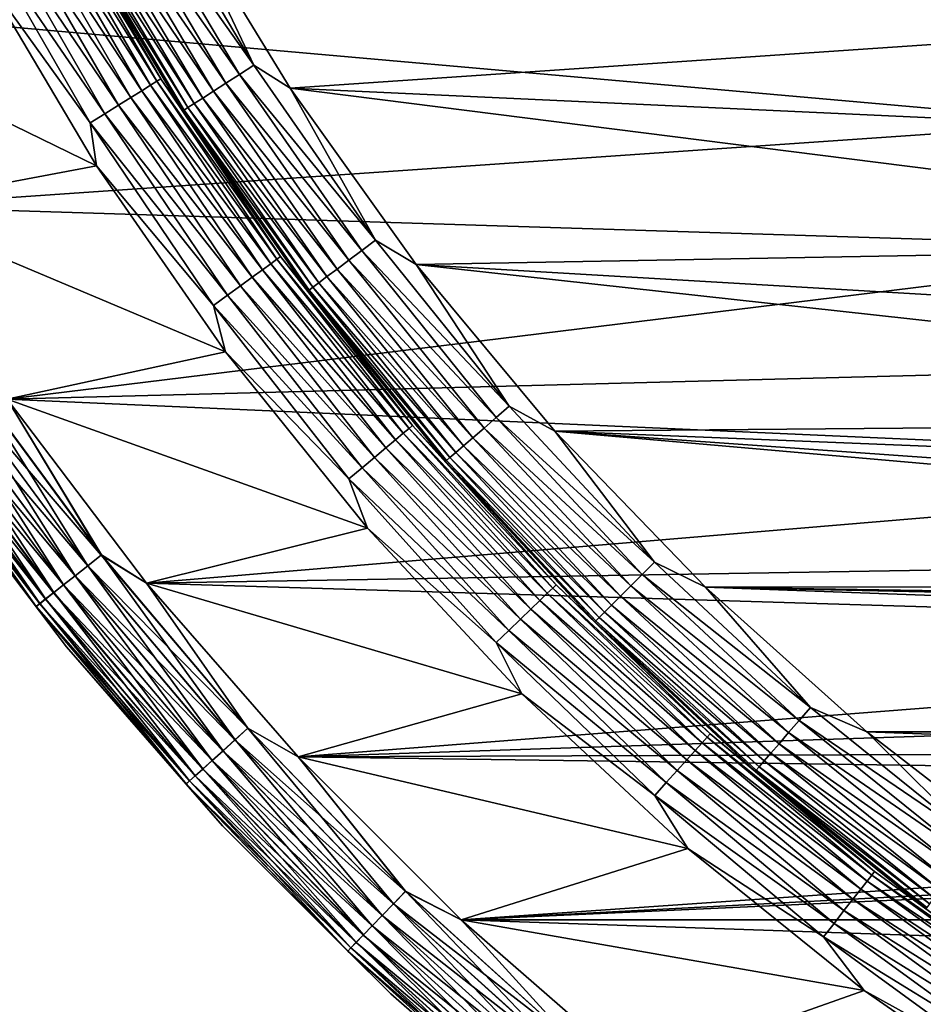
# Model space of a CAD drawing. Header units: metres. Extents: x -17 to 65, y -30 to 30.
# Tile 3 of 256: x -13.4 to -9, y -12.5 to -7.7. Entities that reach past the tile are written whole.
import ezdxf

# ---------------------------------------------------------------- set-up
doc = ezdxf.new("R2010")
doc.units = ezdxf.units.M
doc.layers.add('solid_508461', color=7, linetype='CONTINUOUS')

msp = doc.modelspace()

# ---------------------------------------------------------------- linework, layer by layer
at = {"layer": 'solid_508461'}
for points in [[(-12.802549, -6.990721, -48.492405), (-12.271217, -7.886232, -48.492405), (-12.87651, -7.031106, -48.469818)], [(-12.802549, -6.990721, -48.492405), (-12.646234, -7.093852, -48.5), (-12.271217, -7.886232, -48.492405)], [(-13.27068, -7.056146, -46.629482), (-12.746141, -7.964673, -46.629482), (-13.303167, -7.07342, -46.550377)], [(-13.250828, -7.04559, -46.713779), (-12.727074, -7.952758, -46.713779), (-13.27068, -7.056146, -46.629482)], [(-12.727074, -7.952758, -46.713779), (-12.746141, -7.964673, -46.629482), (-13.27068, -7.056146, -46.629482)], [(-13.250828, -7.04559, -46.713779), (-13.165195, -7.188717, -46.799999), (-12.727074, -7.952758, -46.713779)], [(-12.945898, -7.068995, -48.432926), (-12.408617, -7.974534, -48.432926), (-13.008602, -7.103234, -48.382854)], [(-12.87651, -7.031106, -48.469818), (-12.342108, -7.931791, -48.469818), (-12.945898, -7.068995, -48.432926)], [(-12.342108, -7.931791, -48.469818), (-12.408617, -7.974534, -48.432926), (-12.945898, -7.068995, -48.432926)], [(-12.271217, -7.886232, -48.492405), (-12.342108, -7.931791, -48.469818), (-12.87651, -7.031106, -48.469818)], [(-7.975608, -7.057772, -48.5), (-7.381386, -7.677082, -48.5), (-12.646234, -7.093852, -48.5)], [(-13.347301, -7.096886, -46.478874), (-12.819734, -8.010659, -46.478874), (-13.401737, -7.12583, -46.417145)], [(-13.303167, -7.07342, -46.550377), (-12.777345, -7.984171, -46.550377), (-13.347301, -7.096886, -46.478874)], [(-12.777345, -7.984171, -46.550377), (-12.819734, -8.010659, -46.478874), (-13.347301, -7.096886, -46.478874)], [(-12.746141, -7.964673, -46.629482), (-12.777345, -7.984171, -46.550377), (-13.303167, -7.07342, -46.550377)], [(-13.008602, -7.103234, -48.382854), (-12.468719, -8.013159, -48.382854), (-13.062713, -7.132781, -48.321125)], [(-12.408617, -7.974534, -48.432926), (-12.468719, -8.013159, -48.382854), (-13.008602, -7.103234, -48.382854)], [(-7.381386, -7.677082, -48.5), (-12.094532, -7.998263, -48.5), (-12.646234, -7.093852, -48.5)], [(-12.271217, -7.886232, -48.492405), (-12.646234, -7.093852, -48.5), (-12.094532, -7.998263, -48.5)], [(-13.464817, -7.15937, -46.367073), (-12.932606, -8.081189, -46.367073), (-13.534622, -7.196486, -46.330185)], [(-13.401737, -7.12583, -46.417145), (-12.872018, -8.043329, -46.417145), (-13.464817, -7.15937, -46.367073)], [(-12.872018, -8.043329, -46.417145), (-12.932606, -8.081189, -46.367073), (-13.464817, -7.15937, -46.367073)], [(-12.819734, -8.010659, -46.478874), (-12.872018, -8.043329, -46.417145), (-13.401737, -7.12583, -46.417145)], [(-13.106583, -7.156736, -48.249622), (-12.562634, -8.073514, -48.249622), (-13.138877, -7.174369, -48.170517)], [(-13.062713, -7.132781, -48.321125), (-12.520584, -8.046491, -48.321125), (-13.106583, -7.156736, -48.249622)], [(-12.520584, -8.046491, -48.321125), (-12.562634, -8.073514, -48.249622), (-13.106583, -7.156736, -48.249622)], [(-12.468719, -8.013159, -48.382854), (-12.520584, -8.046491, -48.321125), (-13.062713, -7.132781, -48.321125)], [(-13.534622, -7.196486, -46.330185), (-12.999651, -8.123084, -46.330185), (-13.609027, -7.236048, -46.307594)], [(-12.932606, -8.081189, -46.367073), (-12.999651, -8.123084, -46.330185), (-13.534622, -7.196486, -46.330185)], [(-13.15861, -7.185145, -48.086224), (-12.612502, -8.105562, -48.086224), (-13.165195, -7.188718, -48)], [(-13.165195, -7.188717, -46.799999), (-13.165195, -7.188718, -48), (-12.618813, -8.109597, -48)], [(-12.618813, -8.109597, -46.799999), (-13.165195, -7.188717, -46.799999), (-12.618813, -8.109597, -48)], [(-12.727074, -7.952758, -46.713779), (-13.165195, -7.188717, -46.799999), (-12.618813, -8.109597, -46.799999)], [(-12.612502, -8.105562, -48.086224), (-12.618813, -8.109597, -48), (-13.165195, -7.188718, -48)], [(-13.138877, -7.174369, -48.170517), (-12.593587, -8.093407, -48.170517), (-13.15861, -7.185145, -48.086224)], [(-12.593587, -8.093407, -48.170517), (-12.612502, -8.105562, -48.086224), (-13.15861, -7.185145, -48.086224)], [(-12.562634, -8.073514, -48.249622), (-12.593587, -8.093407, -48.170517), (-13.138877, -7.174369, -48.170517)], [(-13.609027, -7.236048, -46.307594), (-13.071115, -8.167739, -46.307594), (-13.605642, -7.425393, -46.299999)], [(-12.999651, -8.123084, -46.330185), (-13.071115, -8.167739, -46.307594), (-13.609027, -7.236048, -46.307594)], [(-13.605642, -7.425393, -46.299999), (-13.041113, -8.377307, -46.299999), (-14.648631, -7.59392, -46.299999)], [(-13.071115, -8.167739, -46.307594), (-13.041113, -8.377307, -46.299999), (-13.605642, -7.425393, -46.299999)], [(-8.167077, -8.167077, 41.5), (-8.782733, -7.501073, 41.5), (-14.64862, -7.59394, 41.5)], [(-13.041113, -8.377307, -46.299999), (-14.096082, -8.576154, -46.299999), (-14.648631, -7.59392, -46.299999)], [(-8.167077, -8.167077, 41.5), (-14.64862, -7.59394, 41.5), (-14.096069, -8.576174, 41.5)], [(-7.381386, -7.677082, -48.5), (-6.739305, -8.24647, -48.5), (-12.094532, -7.998263, -48.5)], [(-12.271217, -7.886232, -48.492405), (-11.677354, -8.741558, -48.492405), (-12.342108, -7.931791, -48.469818)], [(-12.271217, -7.886232, -48.492405), (-12.094532, -7.998263, -48.5), (-11.677354, -8.741558, -48.492405)], [(-12.342108, -7.931791, -48.469818), (-11.744814, -8.792058, -48.469818), (-12.408617, -7.974534, -48.432926)], [(-11.677354, -8.741558, -48.492405), (-11.744814, -8.792058, -48.469818), (-12.342108, -7.931791, -48.469818)], [(-12.777345, -7.984171, -46.550377), (-12.189273, -8.856025, -46.550377), (-12.819734, -8.010659, -46.478874)], [(-12.746141, -7.964673, -46.629482), (-12.159505, -8.834397, -46.629482), (-12.777345, -7.984171, -46.550377)], [(-12.159505, -8.834397, -46.629482), (-12.189273, -8.856025, -46.550377), (-12.777345, -7.984171, -46.550377)], [(-12.727074, -7.952758, -46.713779), (-12.141315, -8.821181, -46.713779), (-12.746141, -7.964673, -46.629482)], [(-12.141315, -8.821181, -46.713779), (-12.159505, -8.834397, -46.629482), (-12.746141, -7.964673, -46.629482)], [(-12.727074, -7.952758, -46.713779), (-12.618813, -8.109597, -46.799999), (-12.141315, -8.821181, -46.713779)], [(-12.408617, -7.974534, -48.432926), (-11.808105, -8.839437, -48.432926), (-12.468719, -8.013159, -48.382854)], [(-11.744814, -8.792058, -48.469818), (-11.808105, -8.839437, -48.432926), (-12.408617, -7.974534, -48.432926)], [(-12.819734, -8.010659, -46.478874), (-12.229711, -8.885405, -46.478874), (-12.872018, -8.043329, -46.417145)], [(-12.189273, -8.856025, -46.550377), (-12.229711, -8.885405, -46.478874), (-12.819734, -8.010659, -46.478874)], [(-12.468719, -8.013159, -48.382854), (-11.865297, -8.882251, -48.382854), (-12.520584, -8.046491, -48.321125)], [(-11.808105, -8.839437, -48.432926), (-11.865297, -8.882251, -48.382854), (-12.468719, -8.013159, -48.382854)], [(-6.053457, -8.762312, -48.5), (-11.478301, -8.859943, -48.5), (-12.094532, -7.998263, -48.5)], [(-11.677354, -8.741558, -48.492405), (-12.094532, -7.998263, -48.5), (-11.478301, -8.859943, -48.5)], [(-6.739305, -8.24647, -48.5), (-6.053457, -8.762312, -48.5), (-12.094532, -7.998263, -48.5)], [(-12.932606, -8.081189, -46.367073), (-12.337387, -8.963636, -46.367073), (-12.999651, -8.123084, -46.330185)], [(-12.872018, -8.043329, -46.417145), (-12.279588, -8.921643, -46.417145), (-12.932606, -8.081189, -46.367073)], [(-12.279588, -8.921643, -46.417145), (-12.337387, -8.963636, -46.367073), (-12.932606, -8.081189, -46.367073)], [(-12.229711, -8.885405, -46.478874), (-12.279588, -8.921643, -46.417145), (-12.872018, -8.043329, -46.417145)], [(-12.562634, -8.073514, -48.249622), (-11.954667, -8.949152, -48.249622), (-12.593587, -8.093407, -48.170517)], [(-12.520584, -8.046491, -48.321125), (-11.914653, -8.919197, -48.321125), (-12.562634, -8.073514, -48.249622)], [(-11.914653, -8.919197, -48.321125), (-11.954667, -8.949152, -48.249622), (-12.562634, -8.073514, -48.249622)], [(-11.865297, -8.882251, -48.382854), (-11.914653, -8.919197, -48.321125), (-12.520584, -8.046491, -48.321125)], [(-12.999651, -8.123084, -46.330185), (-12.401347, -9.010106, -46.330185), (-13.071115, -8.167739, -46.307594)], [(-12.337387, -8.963636, -46.367073), (-12.401347, -9.010106, -46.330185), (-12.999651, -8.123084, -46.330185)], [(-12.612502, -8.105562, -48.086224), (-12.002122, -8.984676, -48.086224), (-12.618813, -8.109597, -48)], [(-12.618813, -8.109597, -46.799999), (-12.618813, -8.109597, -48), (-12.008129, -8.989151, -48)], [(-12.002122, -8.984676, -48.086224), (-12.008129, -8.989151, -48), (-12.618813, -8.109597, -48)], [(-12.008129, -8.989151, -46.799999), (-12.618813, -8.109597, -46.799999), (-12.008129, -8.989151, -48)], [(-12.141315, -8.821181, -46.713779), (-12.618813, -8.109597, -46.799999), (-12.008129, -8.989151, -46.799999)], [(-12.593587, -8.093407, -48.170517), (-11.984122, -8.971202, -48.170517), (-12.612502, -8.105562, -48.086224)], [(-11.984122, -8.971202, -48.170517), (-12.002122, -8.984676, -48.086224), (-12.612502, -8.105562, -48.086224)], [(-11.954667, -8.949152, -48.249622), (-11.984122, -8.971202, -48.170517), (-12.593587, -8.093407, -48.170517)], [(-7.501073, -8.782733, 41.5), (-8.167077, -8.167077, 41.5), (-14.096069, -8.576174, 41.5)], [(-13.071115, -8.167739, -46.307594), (-12.469522, -9.059637, -46.307594), (-13.041113, -8.377307, -46.299999)], [(-12.401347, -9.010106, -46.330185), (-12.469522, -9.059637, -46.307594), (-13.071115, -8.167739, -46.307594)], [(-13.041113, -8.377307, -46.299999), (-12.410108, -9.286507, -46.299999), (-14.096082, -8.576154, -46.299999)], [(-12.469522, -9.059637, -46.307594), (-12.410108, -9.286507, -46.299999), (-13.041113, -8.377307, -46.299999)], [(-12.410108, -9.286507, -46.299999), (-13.477706, -9.518474, -46.299999), (-14.096082, -8.576154, -46.299999)], [(-7.501073, -8.782733, 41.5), (-14.096069, -8.576174, 41.5), (-13.477693, -9.518493, 41.5)], [(-11.677354, -8.741558, -48.492405), (-11.023986, -9.552339, -48.492405), (-11.744814, -8.792058, -48.469818)], [(-11.677354, -8.741558, -48.492405), (-11.478301, -8.859943, -48.5), (-11.023986, -9.552339, -48.492405)], [(-6.789061, -9.344038, 41.5), (-7.501073, -8.782733, 41.5), (-13.477693, -9.518493, 41.5)], [(-11.744814, -8.792058, -48.469818), (-11.087671, -9.607522, -48.469818), (-11.808105, -8.839437, -48.432926)], [(-11.023986, -9.552339, -48.492405), (-11.087671, -9.607522, -48.469818), (-11.744814, -8.792058, -48.469818)], [(-6.053457, -8.762312, -48.5), (-5.328194, -9.221323, -48.5), (-11.478301, -8.859943, -48.5)], [(-12.159505, -8.834397, -46.629482), (-11.513629, -9.661081, -46.629482), (-12.189273, -8.856025, -46.550377)], [(-12.141315, -8.821181, -46.713779), (-11.496405, -9.646629, -46.713779), (-12.159505, -8.834397, -46.629482)], [(-11.496405, -9.646629, -46.713779), (-11.513629, -9.661081, -46.629482), (-12.159505, -8.834397, -46.629482)], [(-12.141315, -8.821181, -46.713779), (-12.008129, -8.989151, -46.799999), (-11.496405, -9.646629, -46.713779)], [(-11.808105, -8.839437, -48.432926), (-11.147421, -9.659295, -48.432926), (-11.865297, -8.882251, -48.382854)], [(-11.087671, -9.607522, -48.469818), (-11.147421, -9.659295, -48.432926), (-11.808105, -8.839437, -48.432926)], [(-12.229711, -8.885405, -46.478874), (-11.580105, -9.716862, -46.478874), (-12.279588, -8.921643, -46.417145)], [(-12.189273, -8.856025, -46.550377), (-11.541815, -9.684732, -46.550377), (-12.229711, -8.885405, -46.478874)], [(-11.541815, -9.684732, -46.550377), (-11.580105, -9.716862, -46.478874), (-12.229711, -8.885405, -46.478874)], [(-11.513629, -9.661081, -46.629482), (-11.541815, -9.684732, -46.550377), (-12.189273, -8.856025, -46.550377)], [(-11.865297, -8.882251, -48.382854), (-11.201413, -9.70608, -48.382854), (-11.914653, -8.919197, -48.321125)], [(-11.147421, -9.659295, -48.432926), (-11.201413, -9.70608, -48.382854), (-11.865297, -8.882251, -48.382854)], [(-4.568422, -9.620396, -48.5), (-10.800843, -9.674282, -48.5), (-11.478301, -8.859943, -48.5)], [(-11.023986, -9.552339, -48.492405), (-11.478301, -8.859943, -48.5), (-10.800843, -9.674282, -48.5)], [(-5.328194, -9.221323, -48.5), (-4.568422, -9.620396, -48.5), (-11.478301, -8.859943, -48.5)], [(-12.279588, -8.921643, -46.417145), (-11.627334, -9.756491, -46.417145), (-12.337387, -8.963636, -46.367073)], [(-11.580105, -9.716862, -46.478874), (-11.627334, -9.756491, -46.417145), (-12.279588, -8.921643, -46.417145)], [(-11.914653, -8.919197, -48.321125), (-11.248007, -9.746453, -48.321125), (-11.954667, -8.949152, -48.249622)], [(-11.201413, -9.70608, -48.382854), (-11.248007, -9.746453, -48.321125), (-11.914653, -8.919197, -48.321125)], [(-12.337387, -8.963636, -46.367073), (-11.682062, -9.802414, -46.367073), (-12.401347, -9.010106, -46.330185)], [(-11.627334, -9.756491, -46.417145), (-11.682062, -9.802414, -46.367073), (-12.337387, -8.963636, -46.367073)], [(-12.002122, -8.984676, -48.086224), (-11.330583, -9.818006, -48.086224), (-12.008129, -8.989151, -48)], [(-12.008129, -8.989151, -46.799999), (-12.008129, -8.989151, -48), (-11.336254, -9.822899, -48)], [(-11.330583, -9.818006, -48.086224), (-11.336254, -9.822899, -48), (-12.008129, -8.989151, -48)], [(-11.336254, -9.822899, -46.799999), (-12.008129, -8.989151, -46.799999), (-11.336254, -9.822899, -48)], [(-11.496405, -9.646629, -46.713779), (-12.008129, -8.989151, -46.799999), (-11.336254, -9.822899, -46.799999)], [(-11.984122, -8.971202, -48.170517), (-11.31359, -9.803282, -48.170517), (-12.002122, -8.984676, -48.086224)], [(-11.31359, -9.803282, -48.170517), (-11.330583, -9.818006, -48.086224), (-12.002122, -8.984676, -48.086224)], [(-11.954667, -8.949152, -48.249622), (-11.285783, -9.779186, -48.249622), (-11.984122, -8.971202, -48.170517)], [(-11.285783, -9.779186, -48.249622), (-11.31359, -9.803282, -48.170517), (-11.984122, -8.971202, -48.170517)], [(-11.248007, -9.746453, -48.321125), (-11.285783, -9.779186, -48.249622), (-11.954667, -8.949152, -48.249622)], [(-12.401347, -9.010106, -46.330185), (-11.742624, -9.853232, -46.330185), (-12.469522, -9.059637, -46.307594)], [(-11.682062, -9.802414, -46.367073), (-11.742624, -9.853232, -46.330185), (-12.401347, -9.010106, -46.330185)], [(-12.469522, -9.059637, -46.307594), (-11.807178, -9.907398, -46.307594), (-12.410108, -9.286507, -46.299999)], [(-11.742624, -9.853232, -46.330185), (-11.807178, -9.907398, -46.307594), (-12.469522, -9.059637, -46.307594)], [(-12.410108, -9.286507, -46.299999), (-11.7159, -10.148283, -46.299999), (-13.477706, -9.518474, -46.299999)], [(-11.807178, -9.907398, -46.307594), (-11.7159, -10.148283, -46.299999), (-12.410108, -9.286507, -46.299999)], [(-6.03475, -9.84806, 41.5), (-6.789061, -9.344038, 41.5), (-13.477693, -9.518493, 41.5)], [(-13.674867, -9.387265, -46.292404), (-13.017329, -10.279682, -46.292404), (-13.744341, -9.434957, -46.269817)], [(-13.743868, -9.434631, 41.470024), (-13.083013, -10.331552, 41.470024), (-13.674371, -9.386925, 41.492508)], [(-13.674867, -9.387265, -46.292404), (-13.477706, -9.518474, -46.299999), (-13.017329, -10.279682, -46.292404)], [(-13.674371, -9.386925, 41.492508), (-13.016857, -10.279309, 41.492508), (-13.477693, -9.518493, 41.5)], [(-13.083013, -10.331552, 41.470024), (-13.016857, -10.279309, 41.492508), (-13.674371, -9.386925, 41.492508)], [(-13.744341, -9.434957, -46.269817), (-13.083463, -10.331907, -46.269817), (-13.809521, -9.479699, -46.232925)], [(-13.809085, -9.4794, 41.433231), (-13.145093, -10.380576, 41.433231), (-13.743868, -9.434631, 41.470024)], [(-13.017329, -10.279682, -46.292404), (-13.083463, -10.331907, -46.269817), (-13.744341, -9.434957, -46.269817)], [(-13.145093, -10.380576, 41.433231), (-13.083013, -10.331552, 41.470024), (-13.743868, -9.434631, 41.470024)], [(-13.868422, -9.520132, -46.182854), (-13.201577, -10.425181, -46.182854), (-13.91925, -9.555024, -46.121128)], [(-13.918926, -9.554802, 41.321594), (-13.249654, -10.463147, 41.321594), (-13.868035, -9.519868, 41.383247)], [(-13.809521, -9.479699, -46.232925), (-13.145509, -10.380904, -46.232925), (-13.868422, -9.520132, -46.182854)], [(-13.145509, -10.380904, -46.232925), (-13.201577, -10.425181, -46.182854), (-13.868422, -9.520132, -46.182854)], [(-13.868035, -9.519868, 41.383247), (-13.20121, -10.424891, 41.383247), (-13.809085, -9.4794, 41.433231)], [(-13.249654, -10.463147, 41.321594), (-13.20121, -10.424891, 41.383247), (-13.868035, -9.519868, 41.383247)], [(-13.083463, -10.331907, -46.269817), (-13.145509, -10.380904, -46.232925), (-13.809521, -9.479699, -46.232925)], [(-13.20121, -10.424891, 41.383247), (-13.145093, -10.380576, 41.433231), (-13.809085, -9.4794, 41.433231)], [(-11.7159, -10.148283, -46.299999), (-12.796452, -10.416371, -46.299999), (-13.477706, -9.518474, -46.299999)], [(-13.017329, -10.279682, -46.292404), (-13.477706, -9.518474, -46.299999), (-12.796452, -10.416371, -46.299999)], [(-6.03475, -9.84806, 41.5), (-13.477693, -9.518493, 41.5), (-12.796436, -10.41639, 41.5)], [(-13.016857, -10.279309, 41.492508), (-12.796436, -10.41639, 41.5), (-13.477693, -9.518493, 41.5)], [(-13.91925, -9.555024, -46.121128), (-13.249962, -10.46339, -46.121128), (-13.960459, -9.583313, -46.049622)], [(-13.960207, -9.58314, 41.250153), (-13.288949, -10.494179, 41.250153), (-13.918926, -9.554802, 41.321594)], [(-13.201577, -10.425181, -46.182854), (-13.249962, -10.46339, -46.121128), (-13.91925, -9.555024, -46.121128)], [(-13.288949, -10.494179, 41.250153), (-13.249654, -10.463147, 41.321594), (-13.918926, -9.554802, 41.321594)], [(-11.023986, -9.552339, -48.492405), (-10.314443, -10.314443, -48.492405), (-11.087671, -9.607522, -48.469818)], [(-11.023986, -9.552339, -48.492405), (-10.800843, -9.674282, -48.5), (-10.314443, -10.314443, -48.492405)], [(-13.990794, -9.604136, -45.970516), (-13.318066, -10.517171, -45.970516), (-14.009331, -9.616861, -45.886223)], [(-14.009331, -9.616861, -45.886223), (-13.335711, -10.531106, -45.886223), (-13.888493, -9.803559, -45.799999)], [(-13.318066, -10.517171, -45.970516), (-13.335711, -10.531106, -45.886223), (-14.009331, -9.616861, -45.886223)], [(-14.009244, -9.616801, 41.086823), (-13.335629, -10.53104, 41.086823), (-13.990622, -9.604018, 41.171093)], [(-14.009244, -9.616801, 41.086823), (-13.888493, -9.803559, 41), (-13.335629, -10.53104, 41.086823)], [(-13.960459, -9.583313, -46.049622), (-13.289189, -10.494368, -46.049622), (-13.990794, -9.604136, -45.970516)], [(-13.289189, -10.494368, -46.049622), (-13.318066, -10.517171, -45.970516), (-13.990794, -9.604136, -45.970516)], [(-13.990622, -9.604018, 41.171093), (-13.317902, -10.517042, 41.171093), (-13.960207, -9.58314, 41.250153)], [(-13.335629, -10.53104, 41.086823), (-13.317902, -10.517042, 41.171093), (-13.990622, -9.604018, 41.171093)], [(-13.249962, -10.46339, -46.121128), (-13.289189, -10.494368, -46.049622), (-13.960459, -9.583313, -46.049622)], [(-13.317902, -10.517042, 41.171093), (-13.288949, -10.494179, 41.250153), (-13.960207, -9.58314, 41.250153)], [(-11.087671, -9.607522, -48.469818), (-10.374029, -10.374029, -48.469818), (-11.147421, -9.659295, -48.432926)], [(-10.314443, -10.314443, -48.492405), (-10.374029, -10.374029, -48.469818), (-11.087671, -9.607522, -48.469818)], [(-4.568422, -9.620396, -48.5), (-3.778969, -9.956999, -48.5), (-10.800843, -9.674282, -48.5)], [(-11.513629, -9.661081, -46.629482), (-10.811659, -10.440698, -46.629482), (-11.541815, -9.684732, -46.550377)], [(-11.496405, -9.646629, -46.713779), (-10.795485, -10.425078, -46.713779), (-11.513629, -9.661081, -46.629482)], [(-10.795485, -10.425078, -46.713779), (-10.811659, -10.440698, -46.629482), (-11.513629, -9.661081, -46.629482)], [(-11.496405, -9.646629, -46.713779), (-11.336254, -9.822899, -46.799999), (-10.795485, -10.425078, -46.713779)], [(-11.147421, -9.659295, -48.432926), (-10.429932, -10.429932, -48.432926), (-11.201413, -9.70608, -48.382854)], [(-10.374029, -10.374029, -48.469818), (-10.429932, -10.429932, -48.432926), (-11.147421, -9.659295, -48.432926)], [(-11.580105, -9.716862, -46.478874), (-10.874083, -10.500979, -46.478874), (-11.627334, -9.756491, -46.417145)], [(-11.541815, -9.684732, -46.550377), (-10.838127, -10.466257, -46.550377), (-11.580105, -9.716862, -46.478874)], [(-10.838127, -10.466257, -46.550377), (-10.874083, -10.500979, -46.478874), (-11.580105, -9.716862, -46.478874)], [(-10.811659, -10.440698, -46.629482), (-10.838127, -10.466257, -46.550377), (-11.541815, -9.684732, -46.550377)], [(-11.201413, -9.70608, -48.382854), (-10.48045, -10.48045, -48.382854), (-11.248007, -9.746453, -48.321125)], [(-10.429932, -10.429932, -48.432926), (-10.48045, -10.48045, -48.382854), (-11.201413, -9.70608, -48.382854)], [(-2.13171, -10.434477, -48.5), (-10.06566, -10.437068, -48.5), (-10.800843, -9.674282, -48.5)], [(-10.314443, -10.314443, -48.492405), (-10.800843, -9.674282, -48.5), (-10.06566, -10.437068, -48.5)], [(-2.964913, -10.228966, -48.5), (-2.13171, -10.434477, -48.5), (-10.800843, -9.674282, -48.5)], [(-3.778969, -9.956999, -48.5), (-2.964913, -10.228966, -48.5), (-10.800843, -9.674282, -48.5)], [(-11.627334, -9.756491, -46.417145), (-10.918431, -10.543807, -46.417145), (-11.682062, -9.802414, -46.367073)], [(-10.874083, -10.500979, -46.478874), (-10.918431, -10.543807, -46.417145), (-11.627334, -9.756491, -46.417145)], [(-11.248007, -9.746453, -48.321125), (-10.524045, -10.524045, -48.321125), (-11.285783, -9.779186, -48.249622)], [(-10.48045, -10.48045, -48.382854), (-10.524045, -10.524045, -48.321125), (-11.248007, -9.746453, -48.321125)], [(-13.888493, -9.803559, 41), (-13.888493, -9.803559, -45.799999), (-13.187099, -10.728486, -45.799999)], [(-13.335711, -10.531106, -45.886223), (-13.187099, -10.728486, -45.799999), (-13.888493, -9.803559, -45.799999)], [(-13.187099, -10.728486, 41), (-13.888493, -9.803559, 41), (-13.187099, -10.728486, -45.799999)], [(-13.335629, -10.53104, 41.086823), (-13.888493, -9.803559, 41), (-13.187099, -10.728486, 41)], [(-11.682062, -9.802414, -46.367073), (-10.969823, -10.593435, -46.367073), (-11.742624, -9.853232, -46.330185)], [(-10.918431, -10.543807, -46.417145), (-10.969823, -10.593435, -46.367073), (-11.682062, -9.802414, -46.367073)], [(-11.31359, -9.803282, -48.170517), (-10.585406, -10.585406, -48.170517), (-11.330583, -9.818006, -48.086224)], [(-11.285783, -9.779186, -48.249622), (-10.559389, -10.559389, -48.249622), (-11.31359, -9.803282, -48.170517)], [(-10.559389, -10.559389, -48.249622), (-10.585406, -10.585406, -48.170517), (-11.31359, -9.803282, -48.170517)], [(-10.524045, -10.524045, -48.321125), (-10.559389, -10.559389, -48.249622), (-11.285783, -9.779186, -48.249622)], [(-5.24374, -10.291051, 41.5), (-6.03475, -9.84806, 41.5), (-12.796436, -10.41639, 41.5)], [(-11.742624, -9.853232, -46.330185), (-11.026693, -10.648355, -46.330185), (-11.807178, -9.907398, -46.307594)], [(-10.969823, -10.593435, -46.367073), (-11.026693, -10.648355, -46.330185), (-11.742624, -9.853232, -46.330185)], [(-11.330583, -9.818006, -48.086224), (-10.601305, -10.601305, -48.086224), (-11.336254, -9.822899, -48)], [(-11.336254, -9.822899, -46.799999), (-11.336254, -9.822899, -48), (-10.606612, -10.606591, -48)], [(-10.601305, -10.601305, -48.086224), (-10.606612, -10.606591, -48), (-11.336254, -9.822899, -48)], [(-10.606612, -10.606591, -46.799999), (-11.336254, -9.822899, -46.799999), (-10.606612, -10.606591, -48)], [(-10.795485, -10.425078, -46.713779), (-11.336254, -9.822899, -46.799999), (-10.606612, -10.606591, -46.799999)], [(-10.585406, -10.585406, -48.170517), (-10.601305, -10.601305, -48.086224), (-11.330583, -9.818006, -48.086224)], [(-11.807178, -9.907398, -46.307594), (-11.087311, -10.706892, -46.307594), (-11.7159, -10.148283, -46.299999)], [(-11.026693, -10.648355, -46.330185), (-11.087311, -10.706892, -46.307594), (-11.807178, -9.907398, -46.307594)], [(-11.7159, -10.148283, -46.299999), (-10.961894, -10.958411, -46.299999), (-12.796452, -10.416371, -46.299999)], [(-11.087311, -10.706892, -46.307594), (-10.961894, -10.958411, -46.299999), (-11.7159, -10.148283, -46.299999)], [(-13.017329, -10.279682, -46.292404), (-12.301653, -11.126188, -46.292404), (-13.083463, -10.331907, -46.269817)], [(-13.083013, -10.331552, 41.470024), (-12.363725, -11.182329, 41.470024), (-13.016857, -10.279309, 41.492508)], [(-13.017329, -10.279682, -46.292404), (-12.796452, -10.416371, -46.299999), (-12.301653, -11.126188, -46.292404)], [(-13.016857, -10.279309, 41.492508), (-12.301207, -11.125785, 41.492508), (-12.796436, -10.41639, 41.5)], [(-12.363725, -11.182329, 41.470024), (-12.301207, -11.125785, 41.492508), (-13.016857, -10.279309, 41.492508)], [(-4.419858, -10.670866, 41.5), (-5.24374, -10.291051, 41.5), (-12.796436, -10.41639, 41.5)], [(-13.083463, -10.331907, -46.269817), (-12.364151, -11.182714, -46.269817), (-13.145509, -10.380904, -46.232925)], [(-13.145093, -10.380576, 41.433231), (-12.422393, -11.235391, 41.433231), (-13.083013, -10.331552, 41.470024)], [(-12.301653, -11.126188, -46.292404), (-12.364151, -11.182714, -46.269817), (-13.083463, -10.331907, -46.269817)], [(-12.422393, -11.235391, 41.433231), (-12.363725, -11.182329, 41.470024), (-13.083013, -10.331552, 41.470024)], [(-10.314443, -10.314443, -48.492405), (-9.552339, -11.023986, -48.492405), (-10.374029, -10.374029, -48.469818)], [(-10.314443, -10.314443, -48.492405), (-10.06566, -10.437068, -48.5), (-9.552339, -11.023986, -48.492405)], [(-13.145509, -10.380904, -46.232925), (-12.422785, -11.235745, -46.232925), (-13.201577, -10.425181, -46.182854)], [(-13.20121, -10.424891, 41.383247), (-12.475424, -11.283355, 41.383247), (-13.145093, -10.380576, 41.433231)], [(-12.364151, -11.182714, -46.269817), (-12.422785, -11.235745, -46.232925), (-13.145509, -10.380904, -46.232925)], [(-12.475424, -11.283355, 41.383247), (-12.422393, -11.235391, 41.433231), (-13.145093, -10.380576, 41.433231)], [(-10.374029, -10.374029, -48.469818), (-9.607522, -11.087671, -48.469818), (-10.429932, -10.429932, -48.432926)], [(-9.552339, -11.023986, -48.492405), (-9.607522, -11.087671, -48.469818), (-10.374029, -10.374029, -48.469818)], [(-13.201577, -10.425181, -46.182854), (-12.475771, -11.283669, -46.182854), (-13.249962, -10.46339, -46.121128)], [(-13.249654, -10.463147, 41.321594), (-12.521204, -11.32476, 41.321594), (-13.20121, -10.424891, 41.383247)], [(-12.422785, -11.235745, -46.232925), (-12.475771, -11.283669, -46.182854), (-13.201577, -10.425181, -46.182854)], [(-12.521204, -11.32476, 41.321594), (-12.475424, -11.283355, 41.383247), (-13.20121, -10.424891, 41.383247)], [(-10.961894, -10.958411, -46.299999), (-12.055573, -11.265574, -46.299999), (-12.796452, -10.416371, -46.299999)], [(-12.301653, -11.126188, -46.292404), (-12.796452, -10.416371, -46.299999), (-12.055573, -11.265574, -46.299999)], [(-4.419858, -10.670866, 41.5), (-12.796436, -10.41639, 41.5), (-12.055554, -11.265593, 41.5)], [(-12.301207, -11.125785, 41.492508), (-12.055554, -11.265593, 41.5), (-12.796436, -10.41639, 41.5)], [(-10.795485, -10.425078, -46.713779), (-10.041971, -11.152739, -46.713779), (-10.811659, -10.440698, -46.629482)], [(-10.795485, -10.425078, -46.713779), (-10.606612, -10.606591, -46.799999), (-10.041971, -11.152739, -46.713779)], [(-10.429932, -10.429932, -48.432926), (-9.659295, -11.147421, -48.432926), (-10.48045, -10.48045, -48.382854)], [(-9.607522, -11.087671, -48.469818), (-9.659295, -11.147421, -48.432926), (-10.429932, -10.429932, -48.432926)], [(-2.13171, -10.434477, -48.5), (-1.284584, -10.572241, -48.5), (-10.06566, -10.437068, -48.5)], [(9.276792, -11.144107, -48.5), (-9.276782, -11.144115, -48.5), (-10.06566, -10.437068, -48.5)], [(-9.552339, -11.023986, -48.492405), (-10.06566, -10.437068, -48.5), (-9.276782, -11.144115, -48.5)], [(-0.429092, -10.641352, -48.5), (9.276792, -11.144107, -48.5), (-10.06566, -10.437068, -48.5)], [(-1.284584, -10.572241, -48.5), (-0.429092, -10.641352, -48.5), (-10.06566, -10.437068, -48.5)], [(-13.249962, -10.46339, -46.121128), (-12.521495, -11.325024, -46.121128), (-13.289189, -10.494368, -46.049622)], [(-13.288949, -10.494179, 41.250153), (-12.55834, -11.358348, 41.250153), (-13.249654, -10.463147, 41.321594)], [(-12.475771, -11.283669, -46.182854), (-12.521495, -11.325024, -46.121128), (-13.249962, -10.46339, -46.121128)], [(-12.55834, -11.358348, 41.250153), (-12.521204, -11.32476, 41.321594), (-13.249654, -10.463147, 41.321594)], [(-10.838127, -10.466257, -46.550377), (-10.081636, -11.196792, -46.550377), (-10.874083, -10.500979, -46.478874)], [(-10.811659, -10.440698, -46.629482), (-10.057016, -11.169448, -46.629482), (-10.838127, -10.466257, -46.550377)], [(-10.057016, -11.169448, -46.629482), (-10.081636, -11.196792, -46.550377), (-10.838127, -10.466257, -46.550377)], [(-10.041971, -11.152739, -46.713779), (-10.057016, -11.169448, -46.629482), (-10.811659, -10.440698, -46.629482)], [(-10.48045, -10.48045, -48.382854), (-9.70608, -11.201413, -48.382854), (-10.524045, -10.524045, -48.321125)], [(-9.659295, -11.147421, -48.432926), (-9.70608, -11.201413, -48.382854), (-10.48045, -10.48045, -48.382854)], [(-13.318066, -10.517171, -45.970516), (-12.585855, -11.383234, -45.970516), (-13.335711, -10.531106, -45.886223)], [(-13.335711, -10.531106, -45.886223), (-12.60253, -11.398316, -45.886223), (-13.187099, -10.728486, -45.799999)], [(-12.585855, -11.383234, -45.970516), (-12.60253, -11.398316, -45.886223), (-13.335711, -10.531106, -45.886223)], [(-13.335629, -10.53104, 41.086823), (-12.602452, -11.398245, 41.086823), (-13.317902, -10.517042, 41.171093)], [(-13.335629, -10.53104, 41.086823), (-13.187099, -10.728486, 41), (-12.602452, -11.398245, 41.086823)], [(-13.289189, -10.494368, -46.049622), (-12.558566, -11.358553, -46.049622), (-13.318066, -10.517171, -45.970516)], [(-12.558566, -11.358553, -46.049622), (-12.585855, -11.383234, -45.970516), (-13.318066, -10.517171, -45.970516)], [(-13.317902, -10.517042, 41.171093), (-12.5857, -11.383094, 41.171093), (-13.288949, -10.494179, 41.250153)], [(-12.602452, -11.398245, 41.086823), (-12.5857, -11.383094, 41.171093), (-13.317902, -10.517042, 41.171093)], [(-12.521495, -11.325024, -46.121128), (-12.558566, -11.358553, -46.049622), (-13.289189, -10.494368, -46.049622)], [(-12.5857, -11.383094, 41.171093), (-12.55834, -11.358348, 41.250153), (-13.288949, -10.494179, 41.250153)], [(-10.874083, -10.500979, -46.478874), (-10.115083, -11.233937, -46.478874), (-10.918431, -10.543807, -46.417145)], [(-10.081636, -11.196792, -46.550377), (-10.115083, -11.233937, -46.478874), (-10.874083, -10.500979, -46.478874)], [(-10.524045, -10.524045, -48.321125), (-9.746453, -11.248007, -48.321125), (-10.559389, -10.559389, -48.249622)], [(-9.70608, -11.201413, -48.382854), (-9.746453, -11.248007, -48.321125), (-10.524045, -10.524045, -48.321125)], [(-10.918431, -10.543807, -46.417145), (-10.156336, -11.279754, -46.417145), (-10.969823, -10.593435, -46.367073)], [(-10.115083, -11.233937, -46.478874), (-10.156336, -11.279754, -46.417145), (-10.918431, -10.543807, -46.417145)], [(-10.559389, -10.559389, -48.249622), (-9.779186, -11.285783, -48.249622), (-10.585406, -10.585406, -48.170517)], [(-9.746453, -11.248007, -48.321125), (-9.779186, -11.285783, -48.249622), (-10.559389, -10.559389, -48.249622)], [(-10.969823, -10.593435, -46.367073), (-10.204141, -11.332847, -46.367073), (-11.026693, -10.648355, -46.330185)], [(-10.156336, -11.279754, -46.417145), (-10.204141, -11.332847, -46.367073), (-10.969823, -10.593435, -46.367073)], [(-10.601305, -10.601305, -48.086224), (-9.818006, -11.330583, -48.086224), (-10.606612, -10.606591, -48)], [(-10.606612, -10.606591, -46.799999), (-10.606612, -10.606591, -48), (-9.822921, -11.336235, -48)], [(-9.818006, -11.330583, -48.086224), (-9.822921, -11.336235, -48), (-10.606612, -10.606591, -48)], [(-9.822922, -11.336235, -46.799999), (-10.606612, -10.606591, -46.799999), (-9.822921, -11.336235, -48)], [(-10.041971, -11.152739, -46.713779), (-10.606612, -10.606591, -46.799999), (-9.822922, -11.336235, -46.799999)], [(-10.585406, -10.585406, -48.170517), (-9.803282, -11.31359, -48.170517), (-10.601305, -10.601305, -48.086224)], [(-9.803282, -11.31359, -48.170517), (-9.818006, -11.330583, -48.086224), (-10.601305, -10.601305, -48.086224)], [(-9.779186, -11.285783, -48.249622), (-9.803282, -11.31359, -48.170517), (-10.585406, -10.585406, -48.170517)], [(-3.569277, -10.984661, 41.5), (-4.419858, -10.670866, 41.5), (-12.055554, -11.265593, 41.5)], [(-11.026693, -10.648355, -46.330185), (-10.257042, -11.391599, -46.330185), (-11.087311, -10.706892, -46.307594)], [(-10.204141, -11.332847, -46.367073), (-10.257042, -11.391599, -46.330185), (-11.026693, -10.648355, -46.330185)], [(-11.087311, -10.706892, -46.307594), (-10.313428, -11.454222, -46.307594), (-10.961894, -10.958411, -46.299999)], [(-10.257042, -11.391599, -46.330185), (-10.313428, -11.454222, -46.307594), (-11.087311, -10.706892, -46.307594)], [(-13.187099, -10.728486, 41), (-13.187099, -10.728486, -45.799999), (-12.424223, -11.603391, -45.799999)], [(-12.60253, -11.398316, -45.886223), (-12.424223, -11.603391, -45.799999), (-13.187099, -10.728486, -45.799999)], [(-12.424223, -11.603391, 41), (-13.187099, -10.728486, 41), (-12.424223, -11.603391, -45.799999)], [(-12.602452, -11.398245, 41.086823), (-13.187099, -10.728486, 41), (-12.424223, -11.603391, 41)], [(-10.961894, -10.958411, -46.299999), (-10.152006, -11.712674, -46.299999), (-12.055573, -11.265574, -46.299999)], [(-10.313428, -11.454222, -46.307594), (-10.152006, -11.712674, -46.299999), (-10.961894, -10.958411, -46.299999)], [(-2.6961, -11.230918, 41.5), (-3.569277, -10.984661, 41.5), (-12.055554, -11.265593, 41.5)], [(-9.552339, -11.023986, -48.492405), (-8.741558, -11.677354, -48.492405), (-9.607522, -11.087671, -48.469818)], [(-9.552339, -11.023986, -48.492405), (-9.276782, -11.144115, -48.5), (-8.741558, -11.677354, -48.492405)], [(-9.607522, -11.087671, -48.469818), (-8.792058, -11.744814, -48.469818), (-9.659295, -11.147421, -48.432926)], [(-8.741558, -11.677354, -48.492405), (-8.792058, -11.744814, -48.469818), (-9.607522, -11.087671, -48.469818)], [(-12.301653, -11.126188, -46.292404), (-11.531034, -11.923002, -46.292404), (-12.364151, -11.182714, -46.269817)], [(-12.363725, -11.182329, 41.470024), (-11.589218, -11.983163, 41.470024), (-12.301207, -11.125785, 41.492508)], [(-12.301653, -11.126188, -46.292404), (-12.055573, -11.265574, -46.299999), (-11.531034, -11.923002, -46.292404)], [(-12.301207, -11.125785, 41.492508), (-11.530616, -11.922569, 41.492508), (-12.055554, -11.265593, 41.5)], [(-11.589218, -11.983163, 41.470024), (-11.530616, -11.922569, 41.492508), (-12.301207, -11.125785, 41.492508)], [(-10.041971, -11.152739, -46.713779), (-9.239533, -11.826064, -46.713779), (-10.057016, -11.169448, -46.629482)], [(-10.041971, -11.152739, -46.713779), (-9.822922, -11.336235, -46.799999), (-9.239533, -11.826064, -46.713779)], [(-9.659295, -11.147421, -48.432926), (-8.839437, -11.808105, -48.432926), (-9.70608, -11.201413, -48.382854)], [(-8.792058, -11.744814, -48.469818), (-8.839437, -11.808105, -48.432926), (-9.659295, -11.147421, -48.432926)], [(9.276792, -11.144107, -48.5), (8.438457, -11.791624, -48.5), (-9.276782, -11.144115, -48.5)], [(8.438457, -11.791624, -48.5), (-8.438447, -11.791631, -48.5), (-9.276782, -11.144115, -48.5)], [(-8.741558, -11.677354, -48.492405), (-9.276782, -11.144115, -48.5), (-8.438447, -11.791631, -48.5)], [(-12.364151, -11.182714, -46.269817), (-11.589617, -11.983576, -46.269817), (-12.422785, -11.235745, -46.232925)], [(-12.422393, -11.235391, 41.433231), (-11.644211, -12.040025, 41.433231), (-12.363725, -11.182329, 41.470024)], [(-11.531034, -11.923002, -46.292404), (-11.589617, -11.983576, -46.269817), (-12.364151, -11.182714, -46.269817)], [(-11.644211, -12.040025, 41.433231), (-11.589218, -11.983163, 41.470024), (-12.363725, -11.182329, 41.470024)], [(-10.081636, -11.196792, -46.550377), (-9.27603, -11.872776, -46.550377), (-10.115083, -11.233937, -46.478874)], [(-10.057016, -11.169448, -46.629482), (-9.253377, -11.843781, -46.629482), (-10.081636, -11.196792, -46.550377)], [(-9.253377, -11.843781, -46.629482), (-9.27603, -11.872776, -46.550377), (-10.081636, -11.196792, -46.550377)], [(-9.239533, -11.826064, -46.713779), (-9.253377, -11.843781, -46.629482), (-10.057016, -11.169448, -46.629482)], [(-9.70608, -11.201413, -48.382854), (-8.882251, -11.865297, -48.382854), (-9.746453, -11.248007, -48.321125)], [(-8.839437, -11.808105, -48.432926), (-8.882251, -11.865297, -48.382854), (-9.70608, -11.201413, -48.382854)], [(-12.422785, -11.235745, -46.232925), (-11.644578, -12.040405, -46.232925), (-12.475771, -11.283669, -46.182854)], [(-12.475424, -11.283355, 41.383247), (-11.693919, -12.091424, 41.383247), (-12.422393, -11.235391, 41.433231)], [(-11.589617, -11.983576, -46.269817), (-11.644578, -12.040405, -46.232925), (-12.422785, -11.235745, -46.232925)], [(-11.693919, -12.091424, 41.383247), (-11.644211, -12.040025, 41.433231), (-12.422393, -11.235391, 41.433231)], [(-1.806923, -11.407784, 41.5), (-2.6961, -11.230918, 41.5), (-12.055554, -11.265593, 41.5)], [(-10.115083, -11.233937, -46.478874), (-9.306803, -11.912165, -46.478874), (-10.156336, -11.279754, -46.417145)], [(-9.27603, -11.872776, -46.550377), (-9.306803, -11.912165, -46.478874), (-10.115083, -11.233937, -46.478874)], [(-9.746453, -11.248007, -48.321125), (-8.919197, -11.914653, -48.321125), (-9.779186, -11.285783, -48.249622)], [(-8.882251, -11.865297, -48.382854), (-8.919197, -11.914653, -48.321125), (-9.746453, -11.248007, -48.321125)], [(-12.475771, -11.283669, -46.182854), (-11.694245, -12.091761, -46.182854), (-12.521495, -11.325024, -46.121128)], [(-12.521204, -11.32476, 41.321594), (-11.736833, -12.135796, 41.321594), (-12.475424, -11.283355, 41.383247)], [(-11.644578, -12.040405, -46.232925), (-11.694245, -12.091761, -46.182854), (-12.475771, -11.283669, -46.182854)], [(-11.736833, -12.135796, 41.321594), (-11.693919, -12.091424, 41.383247), (-12.475424, -11.283355, 41.383247)], [(-10.152006, -11.712674, -46.299999), (-11.258435, -12.062236, -46.299999), (-12.055573, -11.265574, -46.299999)], [(-11.531034, -11.923002, -46.292404), (-12.055573, -11.265574, -46.299999), (-11.258435, -12.062236, -46.299999)], [(-1.806923, -11.407784, 41.5), (-12.055554, -11.265593, 41.5), (-11.258415, -12.062255, 41.5)], [(-11.530616, -11.922569, 41.492508), (-11.258415, -12.062255, 41.5), (-12.055554, -11.265593, 41.5)], [(-10.156336, -11.279754, -46.417145), (-9.34476, -11.960747, -46.417145), (-10.204141, -11.332847, -46.367073)], [(-9.306803, -11.912165, -46.478874), (-9.34476, -11.960747, -46.417145), (-10.156336, -11.279754, -46.417145)], [(-9.779186, -11.285783, -48.249622), (-8.949152, -11.954667, -48.249622), (-9.803282, -11.31359, -48.170517)], [(-8.919197, -11.914653, -48.321125), (-8.949152, -11.954667, -48.249622), (-9.779186, -11.285783, -48.249622)], [(-12.521495, -11.325024, -46.121128), (-11.737105, -12.136078, -46.121128), (-12.558566, -11.358553, -46.049622)], [(-12.55834, -11.358348, 41.250153), (-11.771642, -12.171788, 41.250153), (-12.521204, -11.32476, 41.321594)], [(-11.694245, -12.091761, -46.182854), (-11.737105, -12.136078, -46.121128), (-12.521495, -11.325024, -46.121128)], [(-11.771642, -12.171788, 41.250153), (-11.736833, -12.135796, 41.321594), (-12.521204, -11.32476, 41.321594)], [(-10.204141, -11.332847, -46.367073), (-9.388744, -12.017045, -46.367073), (-10.257042, -11.391599, -46.330185)], [(-9.34476, -11.960747, -46.417145), (-9.388744, -12.017045, -46.367073), (-10.204141, -11.332847, -46.367073)], [(-9.822922, -11.336235, -46.799999), (-9.822921, -11.336235, -48), (-8.989175, -12.008111, -48)], [(-8.989175, -12.008111, -46.799999), (-9.822922, -11.336235, -46.799999), (-8.989175, -12.008111, -48)], [(-9.239533, -11.826064, -46.713779), (-9.822922, -11.336235, -46.799999), (-8.989175, -12.008111, -46.799999)], [(-9.818006, -11.330583, -48.086224), (-8.984676, -12.002122, -48.086224), (-9.822921, -11.336235, -48)], [(-8.984676, -12.002122, -48.086224), (-8.989175, -12.008111, -48), (-9.822921, -11.336235, -48)], [(-9.803282, -11.31359, -48.170517), (-8.971202, -11.984122, -48.170517), (-9.818006, -11.330583, -48.086224)], [(-8.971202, -11.984122, -48.170517), (-8.984676, -12.002122, -48.086224), (-9.818006, -11.330583, -48.086224)], [(-8.949152, -11.954667, -48.249622), (-8.971202, -11.984122, -48.170517), (-9.803282, -11.31359, -48.170517)], [(-12.585855, -11.383234, -45.970516), (-11.797433, -12.198456, -45.970516), (-12.60253, -11.398316, -45.886223)], [(-12.60253, -11.398316, -45.886223), (-11.813064, -12.214619, -45.886223), (-12.424223, -11.603391, -45.799999)], [(-11.797433, -12.198456, -45.970516), (-11.813064, -12.214619, -45.886223), (-12.60253, -11.398316, -45.886223)], [(-12.602452, -11.398245, 41.086823), (-11.81299, -12.214542, 41.086823), (-12.5857, -11.383094, 41.171093)], [(-12.602452, -11.398245, 41.086823), (-12.424223, -11.603391, 41), (-11.81299, -12.214542, 41.086823)], [(-12.558566, -11.358553, -46.049622), (-11.771853, -12.172008, -46.049622), (-12.585855, -11.383234, -45.970516)], [(-11.771853, -12.172008, -46.049622), (-11.797433, -12.198456, -45.970516), (-12.585855, -11.383234, -45.970516)], [(-12.5857, -11.383094, 41.171093), (-11.797288, -12.198306, 41.171093), (-12.55834, -11.358348, 41.250153)], [(-11.81299, -12.214542, 41.086823), (-11.797288, -12.198306, 41.171093), (-12.5857, -11.383094, 41.171093)], [(-11.737105, -12.136078, -46.121128), (-11.771853, -12.172008, -46.049622), (-12.558566, -11.358553, -46.049622)], [(-11.797288, -12.198306, 41.171093), (-11.771642, -12.171788, 41.250153), (-12.55834, -11.358348, 41.250153)], [(-10.257042, -11.391599, -46.330185), (-9.437418, -12.079345, -46.330185), (-10.313428, -11.454222, -46.307594)], [(-9.388744, -12.017045, -46.367073), (-9.437418, -12.079345, -46.330185), (-10.257042, -11.391599, -46.330185)], [(-0.9061, -11.514395, 41.5), (-1.806923, -11.407784, 41.5), (-11.258415, -12.062255, 41.5)], [(-10.313428, -11.454222, -46.307594), (-9.489299, -12.145748, -46.307594), (-10.152006, -11.712674, -46.299999)], [(-9.437418, -12.079345, -46.330185), (-9.489299, -12.145748, -46.307594), (-10.313428, -11.454222, -46.307594)], [(0, -11.55, 41.5), (-0.9061, -11.514395, 41.5), (-11.258415, -12.062255, 41.5)], [(0, -11.55, 41.5), (-11.258415, -12.062255, 41.5), (11.258493, -12.062182, 41.5)], [(-12.424223, -11.603391, 41), (-12.424223, -11.603391, -45.799999), (-11.603419, -12.424196, -45.799999)], [(-11.813064, -12.214619, -45.886223), (-11.603419, -12.424196, -45.799999), (-12.424223, -11.603391, -45.799999)], [(-11.603419, -12.424196, 41), (-12.424223, -11.603391, 41), (-11.603419, -12.424196, -45.799999)], [(-11.81299, -12.214542, 41.086823), (-12.424223, -11.603391, 41), (-11.603419, -12.424196, 41)], [(-10.152006, -11.712674, -46.299999), (-9.29045, -12.407155, -46.299999), (-11.258435, -12.062236, -46.299999)], [(-9.489299, -12.145748, -46.307594), (-9.29045, -12.407155, -46.299999), (-10.152006, -11.712674, -46.299999)], [(-9.239533, -11.826064, -46.713779), (-8.392082, -12.441773, -46.713779), (-9.253377, -11.843781, -46.629482)], [(-9.239533, -11.826064, -46.713779), (-8.989175, -12.008111, -46.799999), (-8.392082, -12.441773, -46.713779)], [(-9.27603, -11.872776, -46.550377), (-8.42523, -12.490918, -46.550377), (-9.306803, -11.912165, -46.478874)], [(-9.253377, -11.843781, -46.629482), (-8.404655, -12.460414, -46.629482), (-9.27603, -11.872776, -46.550377)], [(-8.404655, -12.460414, -46.629482), (-8.42523, -12.490918, -46.550377), (-9.27603, -11.872776, -46.550377)], [(-8.392082, -12.441773, -46.713779), (-8.404655, -12.460414, -46.629482), (-9.253377, -11.843781, -46.629482)], [(-11.531034, -11.923002, -46.292404), (-10.708916, -12.666565, -46.292404), (-11.589617, -11.983576, -46.269817)], [(-11.589218, -11.983163, 41.470024), (-10.762951, -12.730477, 41.470024), (-11.530616, -11.922569, 41.492508)], [(-11.531034, -11.923002, -46.292404), (-11.258435, -12.062236, -46.299999), (-10.708916, -12.666565, -46.292404)], [(-11.530616, -11.922569, 41.492508), (-10.708528, -12.666105, 41.492508), (-11.258415, -12.062255, 41.5)], [(-10.762951, -12.730477, 41.470024), (-10.708528, -12.666105, 41.492508), (-11.530616, -11.922569, 41.492508)], [(-9.306803, -11.912165, -46.478874), (-8.453181, -12.532356, -46.478874), (-9.34476, -11.960747, -46.417145)], [(-8.42523, -12.490918, -46.550377), (-8.453181, -12.532356, -46.478874), (-9.306803, -11.912165, -46.478874)], [(-9.34476, -11.960747, -46.417145), (-8.487657, -12.583468, -46.417145), (-9.388744, -12.017045, -46.367073)], [(-8.453181, -12.532356, -46.478874), (-8.487657, -12.583468, -46.417145), (-9.34476, -11.960747, -46.417145)], [(-11.589617, -11.983576, -46.269817), (-10.763321, -12.730916, -46.269817), (-11.644578, -12.040405, -46.232925)], [(-11.644211, -12.040025, 41.433231), (-10.814022, -12.790886, 41.433231), (-11.589218, -11.983163, 41.470024)], [(-10.708916, -12.666565, -46.292404), (-10.763321, -12.730916, -46.269817), (-11.589617, -11.983576, -46.269817)], [(-10.814022, -12.790886, 41.433231), (-10.762951, -12.730477, 41.470024), (-11.589218, -11.983163, 41.470024)], [(-9.388744, -12.017045, -46.367073), (-8.527607, -12.642697, -46.367073), (-9.437418, -12.079345, -46.330185)], [(-8.487657, -12.583468, -46.417145), (-8.527607, -12.642697, -46.367073), (-9.388744, -12.017045, -46.367073)], [(-11.644578, -12.040405, -46.232925), (-10.814364, -12.791289, -46.232925), (-11.694245, -12.091761, -46.182854)], [(-11.693919, -12.091424, 41.383247), (-10.860188, -12.84549, 41.383247), (-11.644211, -12.040025, 41.433231)], [(-10.763321, -12.730916, -46.269817), (-10.814364, -12.791289, -46.232925), (-11.644578, -12.040405, -46.232925)], [(-10.860188, -12.84549, 41.383247), (-10.814022, -12.790886, 41.433231), (-11.644211, -12.040025, 41.433231)], [(-9.29045, -12.407155, -46.299999), (-10.408824, -12.802589, -46.299999), (-11.258435, -12.062236, -46.299999)], [(-10.708916, -12.666565, -46.292404), (-11.258435, -12.062236, -46.299999), (-10.408824, -12.802589, -46.299999)], [(-11.258415, -12.062255, 41.5), (10.408889, -12.802537, 41.5), (11.258493, -12.062182, 41.5)], [(-11.258415, -12.062255, 41.5), (-10.408801, -12.802608, 41.5), (10.408889, -12.802537, 41.5)], [(-10.708528, -12.666105, 41.492508), (-10.408801, -12.802608, 41.5), (-11.258415, -12.062255, 41.5)], [(-11.694245, -12.091761, -46.182854), (-10.86049, -12.845847, -46.182854), (-11.737105, -12.136078, -46.121128)], [(-11.736833, -12.135796, 41.321594), (-10.900041, -12.892629, 41.321594), (-11.693919, -12.091424, 41.383247)], [(-10.814364, -12.791289, -46.232925), (-10.86049, -12.845847, -46.182854), (-11.694245, -12.091761, -46.182854)], [(-10.900041, -12.892629, 41.321594), (-10.860188, -12.84549, 41.383247), (-11.693919, -12.091424, 41.383247)], [(-9.437418, -12.079345, -46.330185), (-8.571816, -12.708241, -46.330185), (-9.489299, -12.145748, -46.307594)], [(-8.527607, -12.642697, -46.367073), (-8.571816, -12.708241, -46.330185), (-9.437418, -12.079345, -46.330185)], [(-11.737105, -12.136078, -46.121128), (-10.900294, -12.892928, -46.121128), (-11.771853, -12.172008, -46.049622)], [(-11.771642, -12.171788, 41.250153), (-10.932368, -12.930865, 41.250153), (-11.736833, -12.135796, 41.321594)], [(-10.86049, -12.845847, -46.182854), (-10.900294, -12.892928, -46.121128), (-11.737105, -12.136078, -46.121128)], [(-10.932368, -12.930865, 41.250153), (-10.900041, -12.892629, 41.321594), (-11.736833, -12.135796, 41.321594)], [(-9.489299, -12.145748, -46.307594), (-8.618938, -12.778102, -46.307594), (-9.29045, -12.407155, -46.299999)], [(-8.571816, -12.708241, -46.330185), (-8.618938, -12.778102, -46.307594), (-9.489299, -12.145748, -46.307594)], [(-11.797433, -12.198456, -45.970516), (-10.956321, -12.959197, -45.970516), (-11.813064, -12.214619, -45.886223)], [(-11.813064, -12.214619, -45.886223), (-10.970838, -12.976367, -45.886223), (-11.603419, -12.424196, -45.799999)], [(-10.956321, -12.959197, -45.970516), (-10.970838, -12.976367, -45.886223), (-11.813064, -12.214619, -45.886223)], [(-11.81299, -12.214542, 41.086823), (-10.970769, -12.976287, 41.086823), (-11.797288, -12.198306, 41.171093)], [(-11.81299, -12.214542, 41.086823), (-11.603419, -12.424196, 41), (-10.970769, -12.976287, 41.086823)], [(-11.771853, -12.172008, -46.049622), (-10.932566, -12.931099, -46.049622), (-11.797433, -12.198456, -45.970516)], [(-10.932566, -12.931099, -46.049622), (-10.956321, -12.959197, -45.970516), (-11.797433, -12.198456, -45.970516)], [(-11.797288, -12.198306, 41.171093), (-10.956186, -12.959038, 41.171093), (-11.771642, -12.171788, 41.250153)], [(-10.970769, -12.976287, 41.086823), (-10.956186, -12.959038, 41.171093), (-11.797288, -12.198306, 41.171093)], [(-10.900294, -12.892928, -46.121128), (-10.932566, -12.931099, -46.049622), (-11.771853, -12.172008, -46.049622)], [(-10.956186, -12.959038, 41.171093), (-10.932368, -12.930865, 41.250153), (-11.771642, -12.171788, 41.250153)], [(-9.29045, -12.407155, -46.299999), (-8.381454, -13.038448, -46.299999), (-10.408824, -12.802589, -46.299999)], [(-8.618938, -12.778102, -46.307594), (-8.381454, -13.038448, -46.299999), (-9.29045, -12.407155, -46.299999)], [(-11.603419, -12.424196, 41), (-11.603419, -12.424196, -45.799999), (-10.728518, -13.187074, -45.799999)], [(-10.970838, -12.976367, -45.886223), (-10.728518, -13.187074, -45.799999), (-11.603419, -12.424196, -45.799999)], [(-10.728517, -13.187074, 41), (-11.603419, -12.424196, 41), (-10.728518, -13.187074, -45.799999)], [(-10.970769, -12.976287, 41.086823), (-11.603419, -12.424196, 41), (-10.728517, -13.187074, 41)]]:
    msp.add_3dface(points, dxfattribs=at)

doc.saveas('drawing.dxf')
